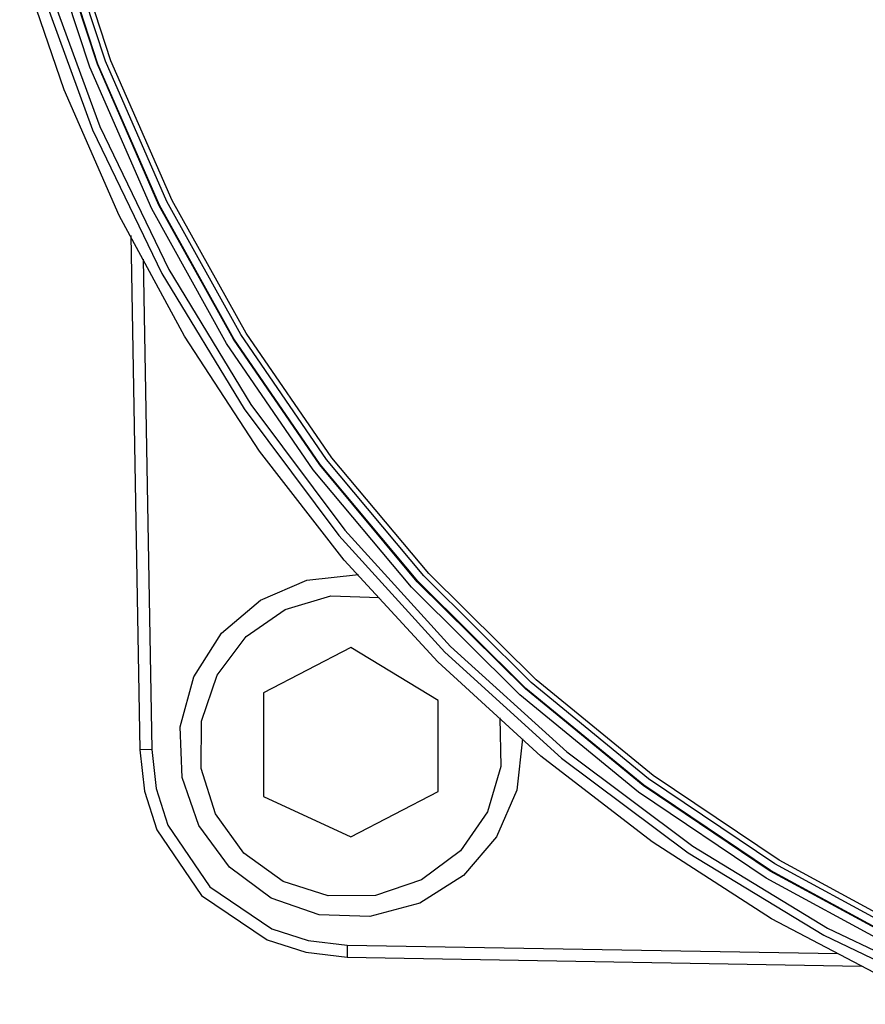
# Model space of a CAD drawing. Header units: millimetres. Extents: x 0 to 297, y 0 to 210.
# Tile 3 of 35: x 37 to 54, y 75 to 94. Entities that reach past the tile are written whole.
import ezdxf

# ---------------------------------------------------------------- set-up
doc = ezdxf.new("R2010")
doc.units = ezdxf.units.MM
doc.layers.add('ALL_ASSEM_MEMBER', color=7, linetype='CONTINUOUS')

msp = doc.modelspace()

# ---------------------------------------------------------------- linework, layer by layer
at = {"layer": 'ALL_ASSEM_MEMBER', "color": 7}
for p, q in [((38.622617, 93.267447), (37.663723, 96.204125)), ((38.772142, 93.324338), (37.818018, 96.24641)), ((38.784099, 93.328885), (37.830356, 96.24979)), ((38.933622, 93.385779), (37.984649, 96.292075)), ((39.040152, 93.396008), (38.091303, 96.293372)), ((38.115367, 92.819617), (37.233934, 95.395711)), ((37.580839, 95.020964), (38.675958, 92.028874)), ((37.733621, 95.068538), (38.82336, 92.091146)), ((39.849422, 90.459192), (38.622617, 93.267447)), ((39.992845, 90.530052), (38.772142, 93.324338)), ((40.004314, 90.535715), (38.784099, 93.328885)), ((40.147735, 90.606577), (38.933622, 93.385779)), ((40.253406, 90.625687), (39.040152, 93.396008)), ((39.205205, 90.328719), (38.115367, 92.819617)), ((38.82336, 92.091146), (40.187997, 89.258336)), ((38.675958, 92.028874), (40.04733, 89.182079)), ((41.465576, 87.879407), (39.992845, 90.530052)), ((41.476457, 87.88613), (40.004314, 90.535715)), ((41.612516, 87.970243), (40.147735, 90.606577)), ((41.716604, 87.998135), (40.253406, 90.625687)), ((41.329516, 87.795297), (39.849422, 90.459192)), ((40.496969, 87.936302), (39.205205, 90.328719)), ((39.432501, 89.935417), (39.610424, 79.742167)), ((39.678739, 89.462191), (39.84833, 79.746358)), ((40.04733, 89.182079), (41.678587, 86.496949)), ((40.187997, 89.258336), (41.81124, 86.586397)), ((43.415284, 85.529078), (41.716604, 87.998135)), ((41.984182, 85.655648), (40.496969, 87.936302)), ((43.175785, 85.388261), (41.465576, 87.879407)), ((43.185983, 85.39598), (41.476457, 87.88613)), ((43.313492, 85.492546), (41.612516, 87.970243)), ((43.048274, 85.291699), (41.329516, 87.795297)), ((41.678587, 86.496949), (43.553357, 83.989855)), ((41.81124, 86.586397), (43.676802, 84.091618)), ((43.660364, 83.500041), (41.984182, 85.655648)), ((45.236191, 83.189259), (43.313492, 85.492546)), ((45.334982, 83.234243), (43.415284, 85.529078)), ((44.991073, 82.964333), (43.048274, 85.291699)), ((45.108921, 83.072472), (43.175785, 85.388261)), ((45.118346, 83.081116), (43.185983, 85.39598)), ((43.676802, 84.091618), (45.768392, 81.790289)), ((43.553357, 83.989855), (45.655272, 81.677165)), ((45.519038, 81.482764), (43.660364, 83.500041)), ((42.923891, 83.102323), (43.945066, 83.211785)), ((47.366141, 81.076154), (45.236191, 83.189259)), ((47.461237, 81.129357), (45.334982, 83.234243)), ((42.000726, 82.704244), (42.923891, 83.102323)), ((47.14329, 80.829136), (44.991073, 82.964333)), ((47.250432, 80.947895), (45.108921, 83.072472)), ((47.259001, 80.957388), (45.118346, 83.081116)), ((42.495083, 82.519739), (43.394473, 82.78877)), ((43.394473, 82.78877), (44.355505, 82.762029)), ((41.234103, 82.053868), (42.000726, 82.704244)), ((41.722625, 81.986274), (42.495083, 82.519739)), ((40.682553, 81.187513), (41.234103, 82.053868)), ((41.142388, 81.219715), (41.722625, 81.986274)), ((43.793287, 81.766774), (42.06139, 80.867174)), ((45.525177, 80.714781), (43.793287, 81.766774)), ((45.768392, 81.790289), (48.069721, 79.698699)), ((45.655272, 81.677165), (47.967962, 79.575249)), ((47.553725, 79.617101), (45.519038, 81.482764)), ((40.414518, 80.196083), (40.682553, 81.187513)), ((40.834009, 80.309109), (41.142388, 81.219715)), ((49.68887, 79.169), (47.366141, 81.076154)), ((49.779588, 79.230146), (47.461237, 81.129357)), ((42.06139, 80.867174), (42.06139, 78.815181)), ((49.490299, 78.902044), (47.14329, 80.829136)), ((49.585767, 79.030388), (47.250432, 80.947895)), ((49.593403, 79.040648), (47.259001, 80.957388)), ((45.525177, 78.915585), (45.525177, 80.714781)), ((40.450999, 79.191413), (40.414518, 80.196083)), ((40.826448, 79.370374), (40.834009, 80.309109)), ((46.740735, 80.374224), (46.766445, 79.41317)), ((47.190159, 79.960801), (47.078846, 78.939828)), ((39.84833, 79.746358), (39.610424, 79.74216)), ((39.610424, 79.742167), (39.705892, 78.920237)), ((39.84833, 79.746358), (39.938322, 78.97159)), ((49.757947, 77.916334), (47.553725, 79.617101)), ((48.069721, 79.698699), (50.5645, 77.833137)), ((46.766445, 79.41317), (46.496448, 78.514074)), ((47.967962, 79.575249), (50.475056, 77.700478)), ((41.108967, 78.47513), (40.826448, 79.370374)), ((52.275571, 77.552337), (49.779588, 79.230146)), ((40.779355, 78.241214), (40.450999, 79.191413)), ((52.100376, 77.335809), (49.585767, 79.030388)), ((52.107007, 77.346746), (49.593403, 79.040648)), ((52.189903, 77.48357), (49.68887, 79.169)), ((39.705892, 78.920237), (39.952311, 78.154917)), ((39.938322, 78.97159), (40.170603, 78.250183)), ((43.793287, 78.015985), (45.525177, 78.915585)), ((47.078846, 78.939828), (46.679098, 78.017386)), ((52.017478, 77.198993), (49.490299, 78.902044)), ((42.06139, 78.815181), (43.793287, 78.015985)), ((41.670827, 77.694996), (41.108967, 78.47513)), ((46.496448, 78.514074), (45.962152, 77.742191)), ((40.170603, 78.250183), (41.002747, 77.026735)), ((41.386951, 77.413201), (40.779355, 78.241214)), ((39.952311, 78.154917), (40.835108, 76.857)), ((46.679098, 78.017386), (46.027338, 77.251942)), ((52.125225, 76.393748), (49.757947, 77.916334)), ((42.450355, 77.132303), (41.670827, 77.694996)), ((45.962152, 77.742191), (45.194967, 77.162775)), ((50.475056, 77.700478), (53.160186, 76.069221)), ((50.5645, 77.833137), (53.23644, 76.209894)), ((54.854771, 76.035635), (52.189903, 77.48357)), ((54.934725, 76.111656), (52.275571, 77.552337)), ((42.213863, 76.804106), (41.386951, 77.413201)), ((54.779708, 75.880013), (52.100376, 77.335809)), ((54.785268, 75.891533), (52.107007, 77.346746)), ((43.345294, 76.848823), (42.450355, 77.132303)), ((45.194967, 77.162775), (44.284033, 76.855375)), ((46.027338, 77.251942), (45.159989, 76.70196)), ((54.710203, 75.73592), (52.017478, 77.198993)), ((41.002747, 77.026735), (42.226193, 76.19459)), ((40.835108, 76.857), (42.133026, 75.974207)), ((43.163468, 76.474028), (42.213863, 76.804106)), ((44.284033, 76.855375), (43.345294, 76.848823)), ((45.159989, 76.70196), (44.168074, 76.435727)), ((44.168074, 76.435727), (43.163468, 76.474028)), ((54.649082, 75.062625), (52.125225, 76.393748)), ((42.226193, 76.19459), (42.9476, 75.962309)), ((53.23644, 76.209894), (56.06925, 74.845258)), ((42.133026, 75.974207), (42.898345, 75.72779)), ((42.9476, 75.962309), (43.722368, 75.872319)), ((53.160186, 76.069221), (56.00698, 74.697849)), ((42.898345, 75.72779), (43.720273, 75.632325)), ((43.722368, 75.872319), (43.720252, 75.632325)), ((43.722368, 75.872319), (53.436367, 75.702768)), ((43.720273, 75.632325), (53.906492, 75.454515))]:
    msp.add_line(p, q, dxfattribs=at)

doc.saveas('drawing.dxf')
